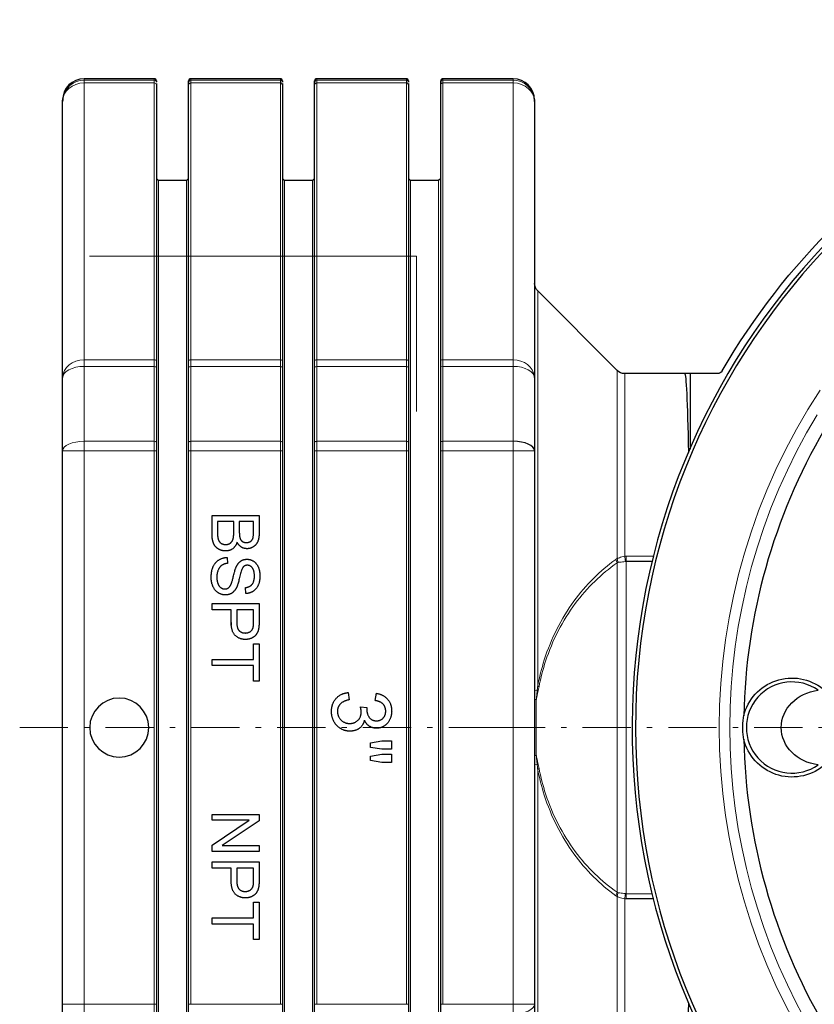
# Model space of a CAD drawing. Header units: millimetres. Extents: x 23 to 583, y -118 to 285.
# Tile 8 of 29: x 316 to 390, y -63 to 29. Entities that reach past the tile are written whole.
import ezdxf

# ---------------------------------------------------------------- set-up
doc = ezdxf.new("R2010")
doc.units = ezdxf.units.MM
doc.linetypes.add('CENTER', pattern=[8, 4.5, -1.5, 0.5, -1.5])
doc.linetypes.add('SOLID', pattern=[0])

# ---------------------------------------------------------------- blocks, each defined once
blk = doc.blocks.new('BlockOfCenters_1', base_point=(438.088, -37.436))
at = {"color": 6, "linetype": 'CENTER', "lineweight": 9}
blk.add_lwpolyline([(516.568, -37.436), (359.608, -37.436)], dxfattribs=at)
blk = doc.blocks.new('BlockOfViews_1')
at = {"linetype": 'SOLID', "lineweight": 30}
for p, q in [((328.138, 23.064, -36.027), (321.588, 23.064, -36.027)), ((339.888, 23.064, -36.027), (331.538, 23.064, -36.027)), ((351.638, 23.064, -36.027), (343.288, 23.064, -36.027)), ((361.588, 23.064, -36.027), (355.038, 23.064, -36.027)), ((328.338, 22.493, -31.227), (328.338, -3.314, 13.472)), ((331.338, 22.74, -32.164), (331.338, 22.747, -32.163)), ((331.338, 22.747, -32.163), (331.338, 22.74, -32.164)), ((331.338, -3.314, 13.472), (331.338, 22.493, -31.227)), ((331.339, 22.749, -32.163), (331.343, 22.785, -32.161)), ((331.343, 22.785, -32.161), (331.339, 22.749, -32.163)), ((331.353, 22.806, -32.159), (331.343, 22.785, -32.161)), ((331.343, 22.785, -32.161), (331.353, 22.806, -32.159)), ((331.381, 22.865, -32.156), (331.356, 22.814, -32.001)), ((331.356, 22.814, -32.001), (331.381, 22.865, -32.156)), ((331.381, 22.865, -32.156), (331.364, 22.829, -32.158)), ((331.364, 22.829, -32.158), (331.381, 22.865, -32.156)), ((340.064, 22.824, -32), (340.044, 22.865, -32.156)), ((340.044, 22.865, -32.156), (340.064, 22.824, -32)), ((340.044, 22.865, -32.156), (340.062, 22.827, -32.158)), ((340.062, 22.827, -32.158), (340.044, 22.865, -32.156)), ((340.073, 22.804, -32.16), (340.083, 22.785, -32.161)), ((340.083, 22.785, -32.161), (340.073, 22.804, -32.16)), ((340.086, 22.752, -32.163), (340.083, 22.785, -32.161)), ((340.083, 22.785, -32.161), (340.086, 22.752, -32.163)), ((340.088, 22.74, -32.164), (340.087, 22.748, -32.163)), ((340.087, 22.748, -32.163), (340.088, 22.74, -32.164)), ((340.088, 22.493, -31.227), (340.088, -3.314, 13.472)), ((343.088, 22.74, -32.164), (343.088, 22.747, -32.163)), ((343.088, 22.747, -32.163), (343.088, 22.74, -32.164)), ((343.088, -3.314, 13.472), (343.088, 22.493, -31.227)), ((343.089, 22.749, -32.163), (343.093, 22.785, -32.161)), ((343.093, 22.785, -32.161), (343.089, 22.749, -32.163)), ((343.093, 22.785, -32.161), (343.103, 22.806, -32.159)), ((343.103, 22.806, -32.159), (343.093, 22.785, -32.161)), ((343.106, 22.814, -32.001), (343.131, 22.865, -32.156)), ((343.131, 22.865, -32.156), (343.106, 22.814, -32.001)), ((343.114, 22.829, -32.158), (343.131, 22.865, -32.156)), ((343.131, 22.865, -32.156), (343.114, 22.829, -32.158)), ((351.794, 22.865, -32.156), (351.814, 22.824, -32)), ((351.814, 22.824, -32), (351.794, 22.865, -32.156)), ((351.794, 22.865, -32.156), (351.812, 22.827, -32.158)), ((351.812, 22.827, -32.158), (351.794, 22.865, -32.156)), ((351.823, 22.804, -32.16), (351.833, 22.785, -32.161)), ((351.833, 22.785, -32.161), (351.823, 22.804, -32.16)), ((351.833, 22.785, -32.161), (351.836, 22.752, -32.163)), ((351.836, 22.752, -32.163), (351.833, 22.785, -32.161)), ((351.837, 22.748, -32.163), (351.838, 22.74, -32.164)), ((351.838, 22.74, -32.164), (351.837, 22.748, -32.163)), ((351.838, 22.493, -31.227), (351.838, -3.314, 13.472)), ((354.838, 22.74, -32.164), (354.838, 22.747, -32.163)), ((354.838, 22.747, -32.163), (354.838, 22.74, -32.164)), ((354.838, -3.314, 13.472), (354.838, 22.493, -31.227)), ((354.839, 22.749, -32.163), (354.843, 22.785, -32.161)), ((354.843, 22.785, -32.161), (354.839, 22.749, -32.163)), ((354.853, 22.806, -32.159), (354.843, 22.785, -32.161)), ((354.843, 22.785, -32.161), (354.853, 22.806, -32.159)), ((354.856, 22.814, -32.001), (354.881, 22.865, -32.156)), ((354.881, 22.865, -32.156), (354.856, 22.814, -32.001)), ((354.881, 22.865, -32.156), (354.864, 22.829, -32.158)), ((354.864, 22.829, -32.158), (354.881, 22.865, -32.156)), ((319.588, 20.944, -32.279), (319.588, 20.947, -32.279)), ((319.588, -4.873, 12.572), (319.588, 20.934, -32.127)), ((363.587, 20.949, -32.279), (363.588, 20.944, -32.279)), ((363.588, 20.934, -32.127), (363.588, -4.873, 12.572)), ((328.538, 13.564, -36.027), (328.338, 13.764, -36.027)), ((331.138, 13.564, -36.027), (328.538, 13.564, -36.027)), ((331.338, 13.764, -36.027), (331.138, 13.564, -36.027)), ((340.288, 13.564, -36.027), (340.088, 13.764, -36.027)), ((342.888, 13.564, -36.027), (340.288, 13.564, -36.027)), ((343.088, 13.764, -36.027), (342.888, 13.564, -36.027)), ((352.038, 13.564, -36.027), (351.838, 13.764, -36.027)), ((354.638, 13.564, -36.027), (352.038, 13.564, -36.027)), ((354.838, 13.764, -36.027), (354.638, 13.564, -36.027)), ((371.295, -4.143, -35.905), (363.881, 3.268, -36.56)), ((377.582, -4.436, -36.027), (372.002, -4.436, -35.906)), ((378.088, -4.436, -7.027), (377.582, -4.436, -36.027)), ((378.088, -4.436, -7.027), (378.088, -11.468, -7.027)), ((380.642, -4.436, -7.027), (378.088, -4.436, -7.027)), ((319.588, -63.243, 16.473), (319.588, -11.629, 16.473)), ((328.338, -11.629, 18.273), (328.338, -63.243, 18.273)), ((331.338, -63.243, 18.273), (331.338, -11.629, 18.273)), ((340.088, -11.629, 18.273), (340.088, -63.243, 18.273)), ((343.088, -63.243, 18.273), (343.088, -11.629, 18.273)), ((351.838, -11.629, 18.273), (351.838, -63.243, 18.273)), ((354.838, -63.243, 18.273), (354.838, -11.629, 18.273)), ((363.588, -11.629, 16.473), (363.588, -63.243, 16.473)), ((333.516, -17.657, 18.473), (337.909, -17.657, 18.473)), ((333.516, -19.333, 18.473), (333.516, -17.657, 18.473)), ((334.035, -18.239, 18.473), (334.035, -19.333, 18.473)), ((335.545, -18.239, 18.473), (334.035, -18.239, 18.473)), ((335.545, -19.255, 18.473), (335.545, -18.239, 18.473)), ((336.063, -18.239, 18.473), (336.063, -19.189, 18.473)), ((337.391, -18.239, 18.473), (336.063, -18.239, 18.473)), ((337.391, -19.117, 18.473), (337.391, -18.239, 18.473)), ((337.909, -17.657, 18.473), (337.909, -19.306, 18.473)), ((337.825, -19.981, 18.473), (337.78, -20.104, 18.273)), ((334.386, -20.913, 18.473), (334.249, -20.86, 18.273)), ((334.928, -21.577, 18.473), (334.976, -22.126, 18.473)), ((374.583, -21.944, -7.027), (372.123, -21.944, -7.027)), ((336.672, -24.942, 18.473), (336.63, -24.385, 18.473)), ((333.516, -25.868, 18.473), (337.909, -25.868, 18.473)), ((333.516, -26.45, 18.473), (333.516, -25.868, 18.473)), ((335.302, -26.45, 18.473), (333.516, -26.45, 18.473)), ((335.302, -27.577, 18.473), (335.302, -26.45, 18.473)), ((335.821, -26.45, 18.473), (335.821, -27.586, 18.473)), ((337.391, -26.45, 18.473), (335.821, -26.45, 18.473)), ((337.391, -27.574, 18.473), (337.391, -26.45, 18.473)), ((337.909, -25.868, 18.473), (337.909, -27.526, 18.473)), ((335.303, -27.634, 18.273), (335.312, -27.854, 18.473)), ((335.312, -27.854, 18.473), (335.303, -27.634, 18.273)), ((337.391, -29.632, 18.473), (337.909, -29.632, 18.473)), ((337.391, -31.08, 18.473), (337.391, -29.632, 18.473)), ((337.909, -29.632, 18.473), (337.909, -33.115, 18.473)), ((333.516, -31.08, 18.473), (337.391, -31.08, 18.473)), ((333.516, -31.661, 18.473), (333.516, -31.08, 18.473)), ((337.391, -31.661, 18.473), (333.516, -31.661, 18.473)), ((337.391, -33.115, 18.473), (337.391, -31.661, 18.473)), ((337.909, -33.115, 18.473), (337.391, -33.115, 18.473)), ((346.204, -34.177, 18.473), (346.294, -34.851, 18.473)), ((348.725, -34.919, 18.473), (348.845, -34.244, 18.473)), ((347.354, -35.507, 18.473), (347.946, -35.582, 18.473)), ((348.302, -38.871, 18.473), (349.347, -38.683, 18.473)), ((348.302, -39.283, 18.473), (348.302, -38.871, 18.473)), ((349.347, -39.451, 18.473), (348.302, -39.283, 18.473)), ((349.347, -38.683, 18.473), (350.246, -38.683, 18.473)), ((350.246, -39.451, 18.473), (349.347, -39.451, 18.473)), ((350.246, -38.683, 18.473), (350.246, -39.451, 18.473)), ((348.302, -40.111, 18.473), (349.347, -39.927, 18.473)), ((348.302, -40.515, 18.473), (348.302, -40.111, 18.473)), ((349.347, -39.927, 18.473), (350.246, -39.927, 18.473)), ((350.246, -39.927, 18.473), (350.246, -40.695, 18.473)), ((349.347, -40.695, 18.473), (348.302, -40.515, 18.473)), ((350.246, -40.695, 18.473), (349.347, -40.695, 18.473)), ((333.516, -45.53, 18.473), (337.909, -45.53, 18.473)), ((333.516, -46.088, 18.473), (333.516, -45.53, 18.473)), ((337.909, -45.53, 18.473), (337.909, -46.127, 18.473)), ((336.968, -46.088, 18.473), (333.516, -46.088, 18.473)), ((333.516, -48.395, 18.473), (336.968, -46.088, 18.473)), ((337.909, -46.127, 18.473), (334.46, -48.434, 18.473)), ((333.516, -48.991, 18.473), (333.516, -48.395, 18.473)), ((334.46, -48.434, 18.473), (337.909, -48.434, 18.473)), ((337.909, -48.434, 18.473), (337.909, -48.991, 18.473)), ((337.909, -48.991, 18.473), (333.516, -48.991, 18.473)), ((333.516, -49.968, 18.473), (337.909, -49.968, 18.473)), ((333.516, -50.55, 18.473), (333.516, -49.968, 18.473)), ((337.909, -49.968, 18.473), (337.909, -51.626, 18.473)), ((335.302, -50.55, 18.473), (333.516, -50.55, 18.473)), ((335.302, -51.677, 18.473), (335.302, -50.55, 18.473)), ((335.821, -50.55, 18.473), (335.821, -51.686, 18.473)), ((337.391, -50.55, 18.473), (335.821, -50.55, 18.473)), ((337.391, -51.674, 18.473), (337.391, -50.55, 18.473)), ((335.469, -52.652, 18.473), (335.412, -52.504, 18.273)), ((337.391, -53.732, 18.473), (337.909, -53.732, 18.473)), ((337.391, -55.18, 18.473), (337.391, -53.732, 18.473)), ((337.909, -53.732, 18.473), (337.909, -57.215, 18.473)), ((374.697, -53.412, -7.152), (372.123, -53.412, -7.152)), ((333.516, -55.18, 18.473), (337.391, -55.18, 18.473)), ((333.516, -55.761, 18.473), (333.516, -55.18, 18.473)), ((337.391, -55.761, 18.473), (333.516, -55.761, 18.473)), ((337.391, -57.215, 18.473), (337.391, -55.761, 18.473)), ((337.909, -57.215, 18.473), (337.391, -57.215, 18.473))]:
    blk.add_line(p, q, dxfattribs=at)
at = {"color": 196, "linetype": 'SOLID', "lineweight": 9}
for p, q in [((321.588, 22.929, -31.993), (328.138, 22.929, -31.993)), ((321.588, 22.666, -31.127), (321.588, -3.141, 13.572)), ((321.588, 22.666, -31.127), (328.138, 22.666, -31.127)), ((328.138, -3.141, 13.572), (328.138, 22.666, -31.127)), ((339.888, 22.929, -31.993), (331.538, 22.929, -31.993)), ((339.888, 22.666, -31.127), (331.538, 22.666, -31.127)), ((331.538, 22.666, -31.127), (331.538, -3.141, 13.572)), ((339.888, -3.141, 13.572), (339.888, 22.666, -31.127)), ((351.638, 22.929, -31.993), (343.288, 22.929, -31.993)), ((351.638, 22.666, -31.127), (343.288, 22.666, -31.127)), ((343.288, 22.666, -31.127), (343.288, -3.141, 13.572)), ((351.638, -3.141, 13.572), (351.638, 22.666, -31.127)), ((361.588, 22.929, -31.993), (355.038, 22.929, -31.993)), ((355.038, 22.666, -31.127), (355.038, -3.141, 13.572)), ((361.588, 22.666, -31.127), (355.038, 22.666, -31.127)), ((361.588, -3.141, 13.572), (361.588, 22.666, -31.127)), ((321.588, -3.141, 13.572), (328.138, -3.141, 13.572)), ((339.888, -3.141, 13.572), (331.538, -3.141, 13.572)), ((351.638, -3.141, 13.572), (343.288, -3.141, 13.572)), ((361.588, -3.141, 13.572), (355.038, -3.141, 13.572)), ((321.588, -3.76, 14.234), (328.138, -3.76, 14.234)), ((339.888, -3.76, 14.234), (331.538, -3.76, 14.234)), ((351.638, -3.76, 14.234), (343.288, -3.76, 14.234)), ((361.588, -3.76, 14.234), (355.038, -3.76, 14.234)), ((321.588, -10.747, 18.268), (328.138, -10.747, 18.268)), ((339.888, -10.747, 18.268), (331.538, -10.747, 18.268)), ((351.638, -10.747, 18.268), (343.288, -10.747, 18.268)), ((361.588, -10.747, 18.268), (355.038, -10.747, 18.268)), ((321.588, -11.629, 18.473), (321.588, -63.243, 18.473)), ((321.588, -11.629, 18.473), (328.138, -11.629, 18.473)), ((328.138, -63.243, 18.473), (328.138, -11.629, 18.473)), ((331.538, -11.629, 18.473), (331.538, -63.243, 18.473)), ((339.888, -11.629, 18.473), (331.538, -11.629, 18.473)), ((339.888, -63.243, 18.473), (339.888, -11.629, 18.473)), ((351.638, -11.629, 18.473), (343.288, -11.629, 18.473)), ((343.288, -11.629, 18.473), (343.288, -63.243, 18.473)), ((351.638, -63.243, 18.473), (351.638, -11.629, 18.473)), ((361.588, -11.629, 18.473), (355.038, -11.629, 18.473)), ((355.038, -11.629, 18.473), (355.038, -63.243, 18.473)), ((361.588, -63.243, 18.473), (361.588, -11.629, 18.473)), ((372.123, -21.46, -7.152), (374.697, -21.46, -7.152)), ((372.123, -21.944, -7.027), (372.123, -52.928, -7.027)), ((371.291, -52.785, -6.582), (371.291, -22.087, -6.582)), ((363.756, -34.819, 4.721), (363.756, -40.053, 4.721)), ((372.123, -52.928, -7.027), (374.583, -52.928, -7.027)), ((321.588, -63.243, 18.473), (328.138, -63.243, 18.473)), ((339.888, -63.243, 18.473), (331.538, -63.243, 18.473)), ((351.638, -63.243, 18.473), (343.288, -63.243, 18.473)), ((361.588, -63.243, 18.473), (355.038, -63.243, 18.473))]:
    blk.add_line(p, q, dxfattribs=at)
at = {"linetype": 'SOLID', "lineweight": 9}
for p, q in [((322.088, 6.504, 5.591), (352.588, 6.504, 5.591)), ((352.588, 6.504, 5.591), (352.588, -7.966, 5.591))]:
    blk.add_line(p, q, dxfattribs=at)
at = {"color": 6, "linetype": 'CENTER', "lineweight": 9}
blk.add_lwpolyline([(315.586, -37.436), (363.61, -37.436)], dxfattribs=at)
at = {"linetype": 'SOLID', "lineweight": 30}
for points in [[(319.597, 21.13, -32.267), (319.599, 21.152, -32.266), (319.607, 21.209, -32.108)], [(363.567, 21.219, -32.107), (363.577, 21.152, -32.266), (363.578, 21.126, -32.267)]]:
    blk.add_polyline3d(points, dxfattribs=at)
at = {"linetype": 'SOLID', "lineweight": 30, "extrusion": (0, 0, -1)}
blk.add_circle((-324.863, -37.436, -18.473), 2.75, dxfattribs=at)
at = {"linetype": 'SOLID', "lineweight": 30, "extrusion": (3.55271e-15, 0, -1)}
for centre, radius, start, end in [((-438.088, -37.436, 7.027), 66, 30.24903, 149.75097), ((-380.642, -3.936, 7.027), 0.5, 210.24903, 270)]:
    blk.add_arc(centre, radius, start, end, dxfattribs=at)
at = {"linetype": 'SOLID', "lineweight": 30}
for centre, radius, start, end in [((438.088, -37.436, -4.327), 65.4, 5.48585, 351.18863), ((438.088, -37.436, 13.673), 65.086, 6.19403, 351.14721), ((321.596, 21.055, -36.027), 2.009, 90.24556, 179.75444), ((328.13, 22.856, -36.027), 0.208, 2.20003, 87.79451), ((331.546, 22.856, -36.027), 0.208, 92.19658, 177.80015), ((339.88, 22.856, -36.027), 0.208, 2.20003, 87.79451), ((343.296, 22.856, -36.027), 0.208, 92.19658, 177.80015), ((351.63, 22.856, -36.027), 0.208, 2.20003, 87.79451), ((355.046, 22.856, -36.027), 0.208, 92.19658, 177.80015), ((361.579, 21.055, -36.027), 2.009, 0.24556, 89.75444), ((438.088, -37.436, 5.473), 55, 149.69591, 178.87495), ((387.588, -37.436, 9.673), 4.25, 54.73383, 305.26617), ((438.088, -37.436, 5.473), 55, 181.12505, 210.30409)]:
    blk.add_arc(centre, radius, start, end, dxfattribs=at)
at = {"color": 196, "linetype": 'SOLID', "lineweight": 9, "extrusion": (1, 0, 0)}
for centre, radius, start, end in [((-37.436, -36.027, 321.588), 60.5, 0, 3.82305), ((-37.436, -36.027, 331.538), 60.5, 0, 3.82305), ((-37.436, -36.027, 343.288), 60.5, 0, 3.82305), ((-37.436, -36.027, 355.038), 60.5, 0, 3.82305), ((20.934, -32.127, 321.588), 2, 3.82305, 30), ((20.934, -32.127, 331.538), 2, 3.82305, 26.9115), ((20.934, -32.127, 331.538), 2, 28.91153, 30.00001), ((20.934, -32.127, 343.288), 2, 3.82305, 26.9115), ((20.934, -32.127, 343.288), 2, 28.91153, 30.00001), ((20.934, -32.127, 355.038), 2, 3.82305, 26.9115), ((20.934, -32.127, 355.038), 2, 28.91153, 30.00001), ((-37.436, -36.027, 328.538), 51, 0, 90), ((-37.436, -36.027, 340.288), 51, 0, 90), ((-37.436, -36.027, 352.038), 51, 0, 90), ((-37.436, -36.027, 363.881), 40.707, 359.25, 84.54045), ((-4.873, 12.572, 321.588), 2, 30, 56.17695), ((-4.873, 12.572, 331.538), 2, 30, 56.17695), ((-4.873, 12.572, 343.288), 2, 30, 56.17695), ((-4.873, 12.572, 355.038), 2, 30, 56.17695), ((-37.436, -36.027, 321.588), 60.5, 56.17695, 63.82305), ((-37.436, -36.027, 331.538), 60.5, 56.17695, 63.82305), ((-37.436, -36.027, 343.288), 60.5, 56.17695, 63.82305), ((-37.436, -36.027, 355.038), 60.5, 56.17695, 63.82305), ((-37.436, -36.027, 372.002), 33, 0.21009, 61.05852), ((-11.629, 16.473, 321.588), 2, 63.82305, 90), ((-11.629, 16.473, 331.538), 2, 63.82305, 90), ((-11.629, 16.473, 343.288), 2, 63.82305, 90), ((-11.629, 16.473, 355.038), 2, 63.82305, 90), ((-21.944, -8.027, 372.123), 1, 61.04498, 90), ((-37.436, -36.027, 328.538), 51, 90, 180), ((-37.436, -36.027, 340.288), 51, 90, 180), ((-37.436, -36.027, 352.038), 51, 90, 180), ((-37.436, -36.027, 363.881), 40.707, 95.45955, 180), ((-52.928, -8.027, 372.123), 1, 90, 118.95502), ((-37.436, -36.027, 372.002), 33, 118.94148, 179.78991), ((-63.243, 16.473, 321.588), 2, 90, 116.17695)]:
    blk.add_arc(centre, radius, start, end, dxfattribs=at)
at = {"color": 196, "linetype": 'SOLID', "lineweight": 9, "extrusion": (-1, 0, 0)}
for centre, radius, start, end in [((37.436, -36.027, -328.138), 60.5, 176.17695, 180), ((37.436, -36.027, -339.888), 60.5, 176.17695, 180), ((37.436, -36.027, -351.638), 60.5, 176.17695, 180), ((37.436, -36.027, -361.588), 60.5, 176.17695, 180), ((-20.934, -32.127, -328.138), 2, 150, 176.17695), ((-20.934, -32.127, -339.888), 2, 150, 176.17695), ((-20.934, -32.127, -351.638), 2, 150, 176.17695), ((-20.934, -32.127, -361.588), 2, 150, 176.17695), ((37.436, -36.027, -331.138), 51, 90, 180), ((37.436, -36.027, -342.888), 51, 90, 180), ((37.436, -36.027, -354.638), 51, 90, 180), ((4.873, 12.572, -328.138), 2, 123.82305, 150), ((4.873, 12.572, -339.888), 2, 123.82305, 150), ((4.873, 12.572, -351.638), 2, 123.82305, 150), ((4.873, 12.572, -361.588), 2, 123.82305, 150), ((37.436, -36.027, -328.138), 60.5, 116.17695, 123.82305), ((37.436, -36.027, -339.888), 60.5, 116.17695, 123.82305), ((37.436, -36.027, -351.638), 60.5, 116.17695, 123.82305), ((37.436, -36.027, -361.588), 60.5, 116.17695, 123.82305), ((37.436, -36.027, -371.295), 33.293, 118.19942, 179.78991), ((11.629, 16.473, -328.138), 2, 90, 116.17695), ((11.629, 16.473, -339.888), 2, 90, 116.17695), ((11.629, 16.473, -351.638), 2, 90, 116.17695), ((11.629, 16.473, -361.588), 2, 90, 116.17695), ((37.436, -36.027, -331.138), 51, 0, 90), ((37.436, -36.027, -342.888), 51, 0, 90), ((37.436, -36.027, -354.638), 51, 0, 90), ((37.436, -36.027, -371.295), 33.293, 0.21009, 61.80058), ((63.243, 16.473, -328.138), 2, 63.82305, 90), ((63.243, 16.473, -361.588), 2, 63.82305, 90)]:
    blk.add_arc(centre, radius, start, end, dxfattribs=at)
at = {"color": 196, "linetype": 'SOLID', "lineweight": 9, "extrusion": (0, 0.5, -0.866025)}
for centre, radius, start, end in [((-321.588, 2.066, 38.289), 2, 0, 90), ((-328.138, 3.866, 38.289), 0.2, 90, 180), ((-361.588, 2.066, 38.289), 2, 90, 180), ((-328.138, 3.866, -13.325), 0.2, 90, 180), ((-331.538, 3.866, -13.325), 0.2, 0, 90), ((-343.288, 3.866, -13.325), 0.2, 0, 90), ((-355.038, 3.866, -13.325), 0.2, 0, 90)]:
    blk.add_arc(centre, radius, start, end, dxfattribs=at)
at = {"color": 196, "linetype": 'SOLID', "lineweight": 9, "extrusion": (0, -0.066675, 0.997775)}
for centre, radius, start, end in [((321.588, 18.745, -33.451), 2, 90, 172.07972), ((339.888, 20.545, -33.451), 0.2, 0, 90), ((351.638, 20.545, -33.451), 0.2, 0, 90), ((361.588, 18.745, -33.451), 2, 8.22502, 90)]:
    blk.add_arc(centre, radius, start, end, dxfattribs=at)
at = {"color": 196, "linetype": 'SOLID', "lineweight": 9, "extrusion": (0, 0.066675, -0.997775)}
for centre, start, end in [((-328.138, 20.545, 33.451), 90, 180), ((-331.538, 20.545, 33.451), 0, 90), ((-343.288, 20.545, 33.451), 0, 90), ((-355.038, 20.545, 33.451), 0, 90)]:
    blk.add_arc(centre, 0.2, start, end, dxfattribs=at)
at = {"linetype": 'SOLID', "lineweight": 30, "extrusion": (0, -0.066675, -0.997775)}
for start, end in [(354.46643, 354.54144), (355.23044, 355.26755)]:
    blk.add_arc((328.138, -25.349, 38.443), 0.2, start, end, dxfattribs=at)
at = {"linetype": 'SOLID', "lineweight": 30, "extrusion": (1, 0, 0)}
for centre, radius, start, end in [((-37.436, -36.027, 328.338), 60.3, 359.63265, 2.93878), ((20.934, -32.127, 328.338), 1.8, 20.91151, 29.99997), ((-37.436, -36.027, 340.088), 60.3, 359.63265, 2.93878), ((20.934, -32.127, 340.088), 1.8, 20.91151, 29.99997), ((-37.436, -36.027, 351.838), 60.3, 359.63265, 2.93878), ((20.934, -32.127, 351.838), 1.8, 20.91151, 29.99997), ((-37.436, -36.027, 363.588), 58.5, 359.26531, 3.67347), ((-4.873, 12.572, 328.338), 1.8, 30, 56.17695), ((-4.873, 12.572, 340.088), 1.8, 30, 56.17695), ((-4.873, 12.572, 351.838), 1.8, 30, 56.17695), ((-37.436, -36.027, 328.338), 60.3, 56.17695, 63.82305), ((-37.436, -36.027, 340.088), 60.3, 56.17695, 63.82305), ((-37.436, -36.027, 351.838), 60.3, 56.17695, 63.82305), ((-37.436, -36.027, 363.588), 58.5, 56.17695, 63.82305), ((-11.629, 16.473, 328.338), 1.8, 63.82305, 90), ((-11.629, 16.473, 340.088), 1.8, 63.82305, 90), ((-11.629, 16.473, 351.838), 1.8, 63.82305, 90), ((-63.243, 16.473, 328.338), 1.8, 90, 116.17695), ((-63.243, 16.473, 340.088), 1.8, 90, 116.17695), ((-63.243, 16.473, 351.838), 1.8, 90, 116.17695), ((-37.436, -36.027, 363.588), 58.5, 116.17695, 123.82305)]:
    blk.add_arc(centre, radius, start, end, dxfattribs=at)
at = {"linetype": 'SOLID', "lineweight": 30, "extrusion": (-1, 0, 0)}
for centre, radius, start, end in [((37.436, -36.027, -331.338), 60.3, 176.17695, 180.36735), ((-20.934, -32.127, -331.338), 1.8, 150, 176.17695), ((37.436, -36.027, -343.088), 60.3, 176.17695, 180.36735), ((-20.934, -32.127, -343.088), 1.8, 150, 176.17695), ((37.436, -36.027, -354.838), 60.3, 176.17695, 180.36735), ((-20.934, -32.127, -354.838), 1.8, 150, 176.17695), ((37.436, -36.027, -319.588), 58.5, 176.17695, 180.73469), ((4.873, 12.572, -331.338), 1.8, 123.82305, 150), ((4.873, 12.572, -343.088), 1.8, 123.82305, 150), ((4.873, 12.572, -354.838), 1.8, 123.82305, 150), ((37.436, -36.027, -331.338), 60.3, 116.17695, 123.82305), ((37.436, -36.027, -343.088), 60.3, 116.17695, 123.82305), ((37.436, -36.027, -354.838), 60.3, 116.17695, 123.82305), ((37.436, -36.027, -319.588), 58.5, 116.17695, 123.82305), ((11.629, 16.473, -331.338), 1.8, 90, 116.17695), ((11.629, 16.473, -343.088), 1.8, 90, 116.17695), ((11.629, 16.473, -354.838), 1.8, 90, 116.17695), ((37.436, -36.027, -319.588), 58.5, 56.17695, 63.82305), ((63.243, 16.473, -331.338), 1.8, 63.82305, 90), ((63.243, 16.473, -343.088), 1.8, 63.82305, 90), ((63.243, 16.473, -354.838), 1.8, 63.82305, 90)]:
    blk.add_arc(centre, radius, start, end, dxfattribs=at)
at = {"linetype": 'SOLID', "lineweight": 30, "extrusion": (0, 0.5, -0.866025)}
for centre in [(-331.538, 3.866, 38.289), (-343.288, 3.866, 38.289), (-355.038, 3.866, 38.289)]:
    blk.add_arc(centre, 0.2, 0, 90, dxfattribs=at)
at = {"linetype": 'SOLID', "lineweight": 30, "extrusion": (0, -0.5, 0.866025)}
for centre, radius, start, end in [((339.888, 3.866, -38.289), 0.2, 0, 90), ((351.638, 3.866, -38.289), 0.2, 0, 90), ((321.588, 2.066, 13.325), 2, 179.33838, 179.99999), ((361.588, 2.066, 13.325), 2, 2.25432, 5.62499)]:
    blk.add_arc(centre, radius, start, end, dxfattribs=at)
at = {"linetype": 'SOLID', "lineweight": 30, "extrusion": (0, -0.066675, 0.997775)}
for centre, start, end in [((321.588, 18.745, -33.451), 172.07972, 179.99995), ((361.588, 18.745, -33.451), 0, 8.22502)]:
    blk.add_arc(centre, 2, start, end, dxfattribs=at)
at = {"linetype": 'SOLID', "lineweight": 30, "extrusion": (0, 0, -1)}
for centre, radius, start, end in [((-364.599, 3.979, 36.56), 1.011, 315.25467, 359.73965), ((-371.961, -3.536, 35.906), 0.901, 267.3784, 317.62232)]:
    blk.add_arc(centre, radius, start, end, dxfattribs=at)
at = {"color": 196, "linetype": 'SOLID', "lineweight": 9, "extrusion": (0, -0.5, 0.866025)}
for centre, radius, start, end in [((321.588, 2.066, 13.325), 2, 90, 177.86846), ((339.888, 3.866, 13.325), 0.2, 0, 90), ((351.638, 3.866, 13.325), 0.2, 0, 90), ((361.588, 2.066, 13.325), 2, 5.62499, 90), ((361.588, 2.066, 13.325), 2, 0, 0.27445)]:
    blk.add_arc(centre, radius, start, end, dxfattribs=at)
at = {"color": 196, "linetype": 'SOLID', "lineweight": 9, "extrusion": (0, 0.830761, -0.55663)}
for centre, radius, start, end in [((-321.588, 7.732, -11.047), 2, 0, 90), ((-328.138, 9.532, -11.047), 0.2, 90, 180), ((-331.538, 9.532, -11.047), 0.2, 0, 90), ((-343.288, 9.532, -11.047), 0.2, 0, 90), ((-355.038, 9.532, -11.047), 0.2, 0, 90), ((-361.588, 7.732, -11.047), 2, 90, 180)]:
    blk.add_arc(centre, radius, start, end, dxfattribs=at)
at = {"color": 196, "linetype": 'SOLID', "lineweight": 9, "extrusion": (0, -0.830761, 0.55663)}
for centre in [(339.888, 9.532, 11.047), (351.638, 9.532, 11.047)]:
    blk.add_arc(centre, 0.2, 0, 90, dxfattribs=at)
at = {"color": 196, "linetype": 'SOLID', "lineweight": 9}
blk.add_arc((438.088, -37.436, 13.673), 57.285, 146.70242, 213.29758, dxfattribs=at)
at = {"color": 196, "linetype": 'SOLID', "lineweight": 9, "extrusion": (0, 0, -1)}
blk.add_arc((-438.088, -37.436, -12.847), 56.3, 328.80766, 31.19234, dxfattribs=at)
at = {"color": 196, "linetype": 'SOLID', "lineweight": 9, "extrusion": (0, -0.897436, 0.441145)}
blk.add_arc((321.588, 9.653, 17.703), 2, 90, 180, dxfattribs=at)
at = {"color": 196, "linetype": 'SOLID', "lineweight": 9, "extrusion": (0, 0.897436, -0.441145)}
for centre in [(-328.138, 11.453, -17.703), (-339.888, 11.453, -17.703), (-351.638, 11.453, -17.703)]:
    blk.add_arc(centre, 0.2, 90, 180, dxfattribs=at)
at = {"linetype": 'SOLID', "lineweight": 30, "extrusion": (0, 0.897436, -0.441145)}
for centre in [(-331.538, 11.453, -17.703), (-343.288, 11.453, -17.703), (-355.038, 11.453, -17.703)]:
    blk.add_arc(centre, 0.2, 0, 90, dxfattribs=at)
at = {"linetype": 'SOLID', "lineweight": 30, "extrusion": (0, -0.897436, 0.441145)}
blk.add_arc((361.588, 9.653, 17.703), 2, 0, 90, dxfattribs=at)
at = {"color": 196, "linetype": 'SOLID', "lineweight": 9, "extrusion": (0, 1, 0)}
for centre, radius, start, end in [((-321.588, 16.473, -11.629), 2, 0, 90), ((-328.138, 18.273, -11.629), 0.2, 90, 180), ((-339.888, 18.273, -11.629), 0.2, 90, 180), ((-351.638, 18.273, -11.629), 0.2, 90, 180), ((-361.588, 16.473, -11.629), 2, 90, 180), ((-364.588, 5.276, -40.053), 1, 326.30993, 360)]:
    blk.add_arc(centre, radius, start, end, dxfattribs=at)
at = {"color": 196, "linetype": 'SOLID', "lineweight": 9, "extrusion": (0, -1, 3.08395e-17)}
for centre in [(331.538, 18.273, 11.629), (343.288, 18.273, 11.629), (355.038, 18.273, 11.629)]:
    blk.add_arc(centre, 0.2, 90, 180, dxfattribs=at)
at = {"color": 196, "linetype": 'SOLID', "lineweight": 9, "extrusion": (0.51786, 0.358354, -0.77679)}
blk.add_arc((-228.966, 222.379, 189.474), 1, 97.44424, 118.2594, dxfattribs=at)
at = {"color": 196, "linetype": 'SOLID', "lineweight": 9, "extrusion": (0.639133, 0.075011, -0.765429)}
blk.add_arc((-65.085, 275.055, 240.796), 1, 75.55583, 95.13333, dxfattribs=at)
at = {"color": 196, "linetype": 'SOLID', "lineweight": 9, "extrusion": (0.992251, 0.108733, -0.060126)}
blk.add_arc((-62.342, 14.081, 367.215), 1, 61.24688, 90.3775, dxfattribs=at)
at = {"linetype": 'SOLID', "lineweight": 30, "extrusion": (-2.45015e-16, 0, -1)}
for start, end in [(13.5252, 128.68717), (231.31283, 346.4748)]:
    blk.add_arc((-387.588, -37.436, -5.473), 4.617, start, end, dxfattribs=at)
at = {"color": 196, "linetype": 'SOLID', "lineweight": 9, "extrusion": (0, 0.996402, -0.084748)}
blk.add_arc((-364.588, 2.344, -34.248), 1, 318.57661, 0, dxfattribs=at)
at = {"color": 196, "linetype": 'SOLID', "lineweight": 9, "extrusion": (-0.182207, -0.944512, 0.27331)}
blk.add_arc((362.969, 13.424, -33.372), 1, 35.21568, 47.03416, dxfattribs=at)
at = {"color": 196, "linetype": 'SOLID', "lineweight": 9, "extrusion": (0, -1, 0)}
for centre, radius, start, end in [((364.588, 5.276, 34.819), 1, 180, 213.69007), ((321.588, 16.473, 63.243), 2, 90, 180), ((331.538, 18.273, 63.243), 0.2, 90, 180), ((343.288, 18.273, 63.243), 0.2, 90, 180), ((355.038, 18.273, 63.243), 0.2, 90, 180), ((361.588, 16.473, 63.243), 2, 0, 90)]:
    blk.add_arc(centre, radius, start, end, dxfattribs=at)
at = {"color": 196, "linetype": 'SOLID', "lineweight": 9, "extrusion": (0.216062, 0.921021, -0.324094)}
blk.add_arc((-361.266, 19.844, 45.829), 1, 135.82515, 144.1017, dxfattribs=at)
at = {"color": 196, "linetype": 'SOLID', "lineweight": 9, "extrusion": (0, -0.996402, -0.084748)}
blk.add_arc((364.588, 8.689, 40.355), 1, 180, 221.42339, dxfattribs=at)
at = {"color": 196, "linetype": 'SOLID', "lineweight": 9, "extrusion": (0.216062, -0.921021, -0.324094)}
blk.add_arc((344.166, 43.468, 114.788), 1, 35.8983, 44.17485, dxfattribs=at)
at = {"color": 196, "linetype": 'SOLID', "lineweight": 9, "extrusion": (-0.182207, 0.944512, 0.27331)}
blk.add_arc((-348.787, 33.516, -104.09), 1, 132.96584, 144.78432, dxfattribs=at)
at = {"color": 196, "linetype": 'SOLID', "lineweight": 9, "extrusion": (0.51786, -0.358354, -0.77679)}
blk.add_arc((167.398, 255.474, 216.305), 1, 61.7406, 82.55576, dxfattribs=at)
at = {"color": 196, "linetype": 'SOLID', "lineweight": 9, "extrusion": (0.639133, -0.075011, -0.765429)}
blk.add_arc((-9.277, 281.736, 246.413), 1, 84.86667, 104.44417, dxfattribs=at)
at = {"color": 196, "linetype": 'SOLID', "lineweight": 9, "extrusion": (0.992251, -0.108733, -0.060126)}
blk.add_arc((-12.084, 14.572, 375.356), 1, 89.6225, 118.75312, dxfattribs=at)
at = {"color": 196, "linetype": 'SOLID', "lineweight": 9, "extrusion": (0, 1, -3.08395e-17)}
blk.add_arc((-328.138, 18.273, -63.243), 0.2, 90, 180, dxfattribs=at)
at = {"color": 196, "linetype": 'SOLID', "lineweight": 9, "extrusion": (0, 1, 8.88178e-15)}
for centre in [(-339.888, 18.273, -63.243), (-351.638, 18.273, -63.243)]:
    blk.add_arc(centre, 0.2, 90, 180, dxfattribs=at)
at = {"color": 196, "linetype": 'SOLID', "lineweight": 9, "extrusion": (0, 0.897436, 0.441145)}
blk.add_arc((-361.588, 42.683, -49.49), 2, 90, 180, dxfattribs=at)
at = {"linetype": 'SOLID', "lineweight": 30, "extrusion": (0.999848, 3.41617e-18, -0.017452)}
for start_param, end_param in [(1.570796, 2.251012), (4.032173, 4.712389)]:
    blk.add_ellipse((377.582, -37.436, -36.027), major_axis=(-0.576, 0, -33), ratio=0.999848, start_param=start_param, end_param=end_param, dxfattribs=at)
at = {"linetype": 'SOLID', "lineweight": 30, "extrusion": (0, 0, -1)}
blk.add_ellipse((390.56, -37.436, 9.673), major_axis=(3.973, 0), ratio=0.881042, start_param=1.701746, end_param=4.581439, dxfattribs=at)
at = {"linetype": 'SOLID', "lineweight": 30}
for points in [[(334.79, -20.372, 18.473), (335.035, -20.372, 18.473), (335.398, -20.121, 18.473), (335.545, -19.674, 18.473), (335.545, -19.255, 18.473)], [(336.063, -19.189, 18.473), (336.063, -19.575, 18.473), (336.114, -19.743, 18.473)], [(336.717, -20.19, 18.473), (336.935, -20.19, 18.473), (337.268, -19.98, 18.473), (337.391, -19.59, 18.473), (337.391, -19.117, 18.473)], [(334.79, -20.975, 18.473), (334.481, -20.975, 18.473), (333.951, -20.714, 18.473), (333.663, -20.33, 18.473), (333.516, -19.752, 18.473), (333.516, -19.333, 18.473)], [(334.035, -19.333, 18.473), (334.035, -19.614, 18.473), (334.056, -19.728, 18.473)], [(334.056, -19.728, 18.473), (334.091, -19.929, 18.473), (334.259, -20.199, 18.473), (334.58, -20.372, 18.473), (334.79, -20.372, 18.473)], [(335.854, -20.148, 18.473), (335.737, -20.546, 18.473), (335.173, -20.975, 18.473), (334.79, -20.975, 18.473)], [(336.786, -20.762, 18.473), (336.504, -20.762, 18.473), (336.006, -20.456, 18.473), (335.854, -20.148, 18.473)], [(336.114, -19.743, 18.473), (336.18, -19.965, 18.473), (336.486, -20.19, 18.473), (336.717, -20.19, 18.473)], [(337.909, -19.306, 18.473), (337.909, -19.809, 18.473), (337.643, -20.417, 18.473), (337.088, -20.762, 18.473), (336.786, -20.762, 18.473)], [(333.441, -23.45, 18.473), (333.441, -22.854, 18.473), (333.789, -22.048, 18.473), (334.487, -21.589, 18.473), (334.928, -21.577, 18.473)], [(335.818, -22.368, 18.473), (335.982, -22.054, 18.473), (336.471, -21.745, 18.473), (336.774, -21.745, 18.473)], [(336.774, -21.745, 18.473), (337.106, -21.745, 18.473), (337.685, -22.123, 18.473), (337.984, -22.848, 18.473), (337.984, -23.291, 18.473)], [(334.976, -22.126, 18.473), (334.646, -22.164, 18.473), (334.223, -22.449, 18.473), (333.963, -23.049, 18.473), (333.963, -23.423, 18.473)], [(335.329, -23.998, 18.473), (335.398, -23.822, 18.473), (335.689, -22.611, 18.473), (335.818, -22.368, 18.473)], [(336.423, -22.476, 18.473), (336.27, -22.644, 18.473), (335.949, -24.061, 18.473), (335.83, -24.325, 18.473)], [(336.813, -22.305, 18.473), (336.576, -22.305, 18.473), (336.423, -22.476, 18.473)], [(337.472, -23.315, 18.473), (337.472, -22.788, 18.473), (337.085, -22.305, 18.473), (336.813, -22.305, 18.473)], [(334.757, -25.074, 18.473), (334.406, -25.074, 18.473), (333.786, -24.673, 18.473), (333.441, -23.921, 18.473), (333.441, -23.45, 18.473)], [(333.963, -23.423, 18.473), (333.963, -23.756, 18.473), (334.16, -24.265, 18.473), (334.505, -24.514, 18.473), (334.709, -24.514, 18.473)], [(336.63, -24.385, 18.473), (337.046, -24.34, 18.473), (337.472, -23.822, 18.473), (337.472, -23.315, 18.473)], [(337.984, -23.291, 18.473), (337.984, -23.78, 18.473), (337.67, -24.526, 18.473), (337.058, -24.927, 18.473), (336.672, -24.942, 18.473)], [(334.709, -24.514, 18.473), (334.916, -24.514, 18.473), (335.224, -24.274, 18.473), (335.329, -23.998, 18.473)], [(335.83, -24.325, 18.473), (335.653, -24.709, 18.473), (335.11, -25.074, 18.473), (334.757, -25.074, 18.473)], [(337.909, -27.526, 18.473), (337.909, -27.963, 18.473), (337.867, -28.194, 18.473)], [(336.639, -29.222, 18.473), (336.078, -29.222, 18.473), (335.302, -28.509, 18.473), (335.302, -27.577, 18.473)], [(335.821, -27.586, 18.473), (335.821, -28.149, 18.473), (336.24, -28.622, 18.473), (336.621, -28.622, 18.473)], [(336.621, -28.622, 18.473), (336.896, -28.622, 18.473), (337.289, -28.344, 18.473), (337.352, -28.116, 18.473)], [(337.867, -28.194, 18.473), (337.813, -28.518, 18.473), (337.511, -28.955, 18.473), (336.965, -29.222, 18.473), (336.639, -29.222, 18.473)], [(337.352, -28.116, 18.473), (337.391, -27.969, 18.473), (337.391, -27.574, 18.473)], [(344.657, -35.923, 18.473), (344.657, -35.2, 18.473), (345.519, -34.244, 18.473), (346.204, -34.177, 18.473)], [(346.294, -34.851, 18.473), (345.721, -34.967, 18.473), (345.215, -35.526, 18.473), (345.215, -35.926, 18.473)], [(348.845, -34.244, 18.473), (349.523, -34.368, 18.473), (350.268, -35.245, 18.473), (350.268, -35.896, 18.473)], [(347.429, -35.983, 18.473), (347.429, -35.791, 18.473), (347.354, -35.507, 18.473)], [(347.946, -35.582, 18.473), (347.938, -35.649, 18.473), (347.938, -35.69, 18.473)], [(347.938, -35.69, 18.473), (347.938, -36.121, 18.473), (348.388, -36.81, 18.473), (348.856, -36.81, 18.473)], [(349.714, -35.911, 18.473), (349.714, -35.518, 18.473), (349.22, -34.994, 18.473), (348.725, -34.919, 18.473)], [(346.376, -37.773, 18.473), (345.657, -37.773, 18.473), (344.657, -36.724, 18.473), (344.657, -35.923, 18.473)], [(345.215, -35.926, 18.473), (345.215, -36.402, 18.473), (345.874, -37.058, 18.473), (346.361, -37.058, 18.473)], [(346.361, -37.058, 18.473), (346.826, -37.058, 18.473), (347.429, -36.451, 18.473), (347.429, -35.983, 18.473)], [(350.268, -35.896, 18.473), (350.268, -36.346, 18.473), (349.883, -37.103, 18.473), (349.216, -37.503, 18.473), (348.841, -37.503, 18.473)], [(348.856, -36.81, 18.473), (349.227, -36.81, 18.473), (349.714, -36.308, 18.473), (349.714, -35.911, 18.473)], [(347.729, -36.747, 18.473), (347.616, -37.234, 18.473), (346.908, -37.773, 18.473), (346.376, -37.773, 18.473)], [(348.841, -37.503, 18.473), (348.485, -37.503, 18.473), (347.901, -37.121, 18.473), (347.729, -36.747, 18.473)], [(336.639, -53.322, 18.473), (336.078, -53.322, 18.473), (335.302, -52.609, 18.473), (335.302, -51.677, 18.473)], [(335.821, -51.686, 18.473), (335.821, -52.249, 18.473), (336.24, -52.722, 18.473), (336.621, -52.722, 18.473)], [(336.621, -52.722, 18.473), (336.896, -52.722, 18.473), (337.289, -52.444, 18.473), (337.352, -52.216, 18.473)], [(337.867, -52.294, 18.473), (337.813, -52.618, 18.473), (337.511, -53.055, 18.473), (336.965, -53.322, 18.473), (336.639, -53.322, 18.473)], [(337.352, -52.216, 18.473), (337.391, -52.069, 18.473), (337.391, -51.674, 18.473)], [(337.909, -51.626, 18.473), (337.909, -52.063, 18.473), (337.867, -52.294, 18.473)]]:
    blk.add_open_spline(points, degree=2, dxfattribs=at)
at = {"color": 196, "linetype": 'SOLID', "lineweight": 9}
for points, knots in [([(363.881, -33.563, 4.495), (364.037, -32.738, 4.26), (364.243, -31.925, 3.948), (365.134, -29.146, 2.604), (366.074, -27.285, 1.185), (368.371, -24.132, -2.285), (369.694, -22.811, -4.285), (371.166, -21.755, -6.512)], [0.2124274, 0.2124274, 0.2124274, 0.2124274, 0.3501911, 0.3501911, 0.6949945, 0.6949945, 1.0165708, 1.0165708, 1.0165708, 1.0165708]), ([(371.166, -21.755, -6.512), (371.171, -21.752, -6.519), (371.176, -21.749, -6.527), (371.189, -21.74, -6.546), (371.197, -21.735, -6.558), (371.219, -21.724, -6.589), (371.234, -21.718, -6.608), (371.263, -21.709, -6.647), (371.279, -21.706, -6.667), (371.295, -21.704, -6.686)], [-0.2209187, -0.2209187, -0.2209187, -0.2209187, -0.1925958, -0.1925958, -0.1472792, -0.1472792, -0.0747725, -0.0747725, 0, 0, 0, 0]), ([(371.295, -21.704, -6.686), (371.317, -21.687, -6.72), (371.341, -21.673, -6.752), (371.406, -21.638, -6.832), (371.449, -21.619, -6.877), (371.569, -21.575, -6.981), (371.649, -21.552, -7.033), (371.82, -21.508, -7.111), (371.911, -21.487, -7.137), (372.002, -21.467, -7.148)], [-1.625817, -1.625817, -1.625817, -1.625817, -1.417379, -1.417379, -1.083878, -1.083878, -0.550277, -0.550277, 0, 0, 0, 0]), ([(372.062, -21.951, -7.025), (371.971, -21.971, -7.02), (371.88, -21.984, -7.002), (371.71, -22.003, -6.942), (371.63, -22.009, -6.902), (371.51, -22.017, -6.819), (371.466, -22.02, -6.783), (371.401, -22.029, -6.72), (371.378, -22.033, -6.695), (371.355, -22.038, -6.668)], [0, 0, 0, 0, 0.550277, 0.550277, 1.083878, 1.083878, 1.417379, 1.417379, 1.625817, 1.625817, 1.625817, 1.625817]), ([(372.002, -21.467, -7.148), (372.007, -21.466, -7.149), (372.012, -21.466, -7.149), (372.026, -21.464, -7.15), (372.034, -21.464, -7.15), (372.055, -21.462, -7.151), (372.069, -21.461, -7.151), (372.096, -21.46, -7.152), (372.109, -21.46, -7.152), (372.123, -21.46, -7.152)], [0, 0, 0, 0, 0.0155393, 0.0155393, 0.0404022, 0.0404022, 0.0801828, 0.0801828, 0.1212065, 0.1212065, 0.1212065, 0.1212065]), ([(372.123, -21.944, -7.027), (372.116, -21.944, -7.027), (372.109, -21.944, -7.027), (372.096, -21.945, -7.027), (372.089, -21.946, -7.027), (372.078, -21.948, -7.026), (372.074, -21.948, -7.026), (372.068, -21.95, -7.026), (372.065, -21.95, -7.025), (372.062, -21.951, -7.025)], [-0.1212065, -0.1212065, -0.1212065, -0.1212065, -0.0801828, -0.0801828, -0.0404022, -0.0404022, -0.0155393, -0.0155393, 0, 0, 0, 0]), ([(371.291, -22.087, -6.582), (369.819, -23.105, -4.375), (368.496, -24.39, -2.389), (366.199, -27.47, 1.056), (365.259, -29.294, 2.466), (364.368, -32.022, 3.802), (364.162, -32.82, 4.112), (364.006, -33.63, 4.346)], [-1.0165708, -1.0165708, -1.0165708, -1.0165708, -0.6949945, -0.6949945, -0.3501911, -0.3501911, -0.2124274, -0.2124274, -0.2124274, -0.2124274]), ([(371.355, -22.038, -6.668), (371.347, -22.04, -6.658), (371.34, -22.043, -6.649), (371.325, -22.052, -6.63), (371.318, -22.057, -6.62), (371.307, -22.068, -6.605), (371.302, -22.073, -6.599), (371.296, -22.081, -6.589), (371.293, -22.084, -6.585), (371.291, -22.087, -6.582)], [0, 0, 0, 0, 0.0747725, 0.0747725, 0.1472792, 0.1472792, 0.1925958, 0.1925958, 0.2209187, 0.2209187, 0.2209187, 0.2209187]), ([(363.838, -33.982, 4.579), (363.84, -33.965, 4.575), (363.842, -33.947, 4.571), (363.847, -33.901, 4.562), (363.85, -33.872, 4.556), (363.858, -33.798, 4.541), (363.862, -33.752, 4.532), (363.872, -33.658, 4.514), (363.876, -33.611, 4.504), (363.881, -33.563, 4.495)], [-0.4362143, -0.4362143, -0.4362143, -0.4362143, -0.3802894, -0.3802894, -0.2908095, -0.2908095, -0.1476418, -0.1476418, 0, 0, 0, 0]), ([(364.006, -33.63, 4.346), (363.997, -33.677, 4.36), (363.987, -33.723, 4.373), (363.969, -33.814, 4.401), (363.96, -33.859, 4.415), (363.944, -33.931, 4.438), (363.938, -33.959, 4.447), (363.928, -34.004, 4.462), (363.924, -34.021, 4.468), (363.92, -34.038, 4.474)], [0, 0, 0, 0, 0.1476418, 0.1476418, 0.2908095, 0.2908095, 0.3802894, 0.3802894, 0.4362143, 0.4362143, 0.4362143, 0.4362143]), ([(363.756, -34.819, 4.721), (363.756, -34.816, 4.721), (363.756, -34.813, 4.72), (363.76, -34.766, 4.714), (363.764, -34.721, 4.708), (363.773, -34.631, 4.695), (363.777, -34.586, 4.688), (363.784, -34.511, 4.676), (363.787, -34.483, 4.671), (363.791, -34.436, 4.664), (363.793, -34.418, 4.661), (363.797, -34.383, 4.655), (363.798, -34.365, 4.652), (363.803, -34.318, 4.644), (363.806, -34.29, 4.638), (363.813, -34.215, 4.625), (363.818, -34.169, 4.616), (363.828, -34.077, 4.598), (363.833, -34.029, 4.589), (363.838, -33.982, 4.579)], [-0.8346544, -0.8346544, -0.8346544, -0.8346544, -0.8259227, -0.8259227, -0.6934052, -0.6934052, -0.5564363, -0.5564363, -0.4708307, -0.4708307, -0.4173272, -0.4173272, -0.3638237, -0.3638237, -0.2782181, -0.2782181, -0.1412492, -0.1412492, 0, 0, 0, 0]), ([(363.92, -34.038, 4.474), (363.91, -34.082, 4.49), (363.9, -34.125, 4.505), (363.88, -34.211, 4.534), (363.871, -34.253, 4.548), (363.856, -34.323, 4.571), (363.85, -34.349, 4.579), (363.841, -34.392, 4.593), (363.837, -34.409, 4.598), (363.83, -34.442, 4.609), (363.827, -34.459, 4.614), (363.818, -34.503, 4.628), (363.812, -34.529, 4.636), (363.798, -34.599, 4.657), (363.79, -34.642, 4.67), (363.773, -34.727, 4.695), (363.765, -34.768, 4.707), (363.757, -34.813, 4.719), (363.756, -34.816, 4.72), (363.756, -34.819, 4.721)], [0, 0, 0, 0, 0.1412492, 0.1412492, 0.2782181, 0.2782181, 0.3638237, 0.3638237, 0.4173272, 0.4173272, 0.4708307, 0.4708307, 0.5564363, 0.5564363, 0.6934052, 0.6934052, 0.8259227, 0.8259227, 0.8346544, 0.8346544, 0.8346544, 0.8346544]), ([(363.756, -40.053, 4.721), (363.756, -40.056, 4.72), (363.757, -40.059, 4.719), (363.765, -40.103, 4.707), (363.773, -40.145, 4.695), (363.79, -40.23, 4.67), (363.798, -40.273, 4.657), (363.812, -40.343, 4.636), (363.818, -40.369, 4.628), (363.827, -40.413, 4.614), (363.83, -40.43, 4.609), (363.837, -40.463, 4.598), (363.841, -40.48, 4.593), (363.85, -40.523, 4.579), (363.856, -40.549, 4.571), (363.871, -40.618, 4.548), (363.88, -40.661, 4.534), (363.9, -40.747, 4.505), (363.91, -40.79, 4.49), (363.92, -40.834, 4.474)], [-0.0087318, -0.0087318, -0.0087318, -0.0087318, 0, 0, 0.1325174, 0.1325174, 0.2694864, 0.2694864, 0.355092, 0.355092, 0.4085954, 0.4085954, 0.4620989, 0.4620989, 0.5477045, 0.5477045, 0.6846735, 0.6846735, 0.8259227, 0.8259227, 0.8259227, 0.8259227]), ([(363.838, -40.89, 4.579), (363.833, -40.843, 4.589), (363.828, -40.795, 4.598), (363.818, -40.702, 4.616), (363.813, -40.657, 4.625), (363.806, -40.582, 4.638), (363.803, -40.554, 4.644), (363.798, -40.507, 4.652), (363.797, -40.489, 4.655), (363.793, -40.454, 4.661), (363.791, -40.436, 4.664), (363.787, -40.389, 4.671), (363.784, -40.361, 4.676), (363.777, -40.286, 4.688), (363.773, -40.241, 4.695), (363.764, -40.151, 4.708), (363.76, -40.106, 4.714), (363.756, -40.059, 4.72), (363.756, -40.056, 4.721), (363.756, -40.053, 4.721)], [-0.8259227, -0.8259227, -0.8259227, -0.8259227, -0.6846735, -0.6846735, -0.5477045, -0.5477045, -0.4620989, -0.4620989, -0.4085954, -0.4085954, -0.355092, -0.355092, -0.2694864, -0.2694864, -0.1325174, -0.1325174, 0, 0, 0.0087318, 0.0087318, 0.0087318, 0.0087318]), ([(363.881, -41.309, 4.495), (363.879, -41.291, 4.499), (363.877, -41.273, 4.502), (363.873, -41.226, 4.511), (363.87, -41.197, 4.517), (363.863, -41.122, 4.531), (363.858, -41.076, 4.54), (363.848, -40.983, 4.559), (363.843, -40.936, 4.569), (363.838, -40.89, 4.579)], [-0.4362143, -0.4362143, -0.4362143, -0.4362143, -0.3802894, -0.3802894, -0.2908095, -0.2908095, -0.1476418, -0.1476418, 0, 0, 0, 0]), ([(371.166, -53.117, -6.512), (369.694, -52.061, -4.285), (368.371, -50.74, -2.285), (366.074, -47.587, 1.185), (365.134, -45.726, 2.604), (364.243, -42.947, 3.948), (364.037, -42.134, 4.26), (363.881, -41.309, 4.495)], [-1.0165708, -1.0165708, -1.0165708, -1.0165708, -0.6949945, -0.6949945, -0.3501911, -0.3501911, -0.2124274, -0.2124274, -0.2124274, -0.2124274]), ([(363.92, -40.834, 4.474), (363.931, -40.879, 4.458), (363.941, -40.925, 4.443), (363.96, -41.015, 4.414), (363.969, -41.06, 4.4), (363.984, -41.133, 4.378), (363.99, -41.161, 4.37), (363.999, -41.206, 4.356), (364.002, -41.224, 4.351), (364.006, -41.242, 4.346)], [0, 0, 0, 0, 0.1476418, 0.1476418, 0.2908095, 0.2908095, 0.3802894, 0.3802894, 0.4362143, 0.4362143, 0.4362143, 0.4362143]), ([(364.006, -41.242, 4.346), (364.162, -42.052, 4.112), (364.368, -42.85, 3.802), (365.259, -45.578, 2.466), (366.199, -47.402, 1.056), (368.496, -50.482, -2.389), (369.819, -51.767, -4.375), (371.291, -52.785, -6.582)], [0.2124274, 0.2124274, 0.2124274, 0.2124274, 0.3501911, 0.3501911, 0.6949945, 0.6949945, 1.0165708, 1.0165708, 1.0165708, 1.0165708]), ([(371.295, -53.168, -6.686), (371.279, -53.166, -6.667), (371.263, -53.163, -6.647), (371.234, -53.153, -6.608), (371.219, -53.148, -6.589), (371.197, -53.136, -6.558), (371.189, -53.132, -6.546), (371.176, -53.123, -6.527), (371.171, -53.12, -6.519), (371.166, -53.117, -6.512)], [-0.2209187, -0.2209187, -0.2209187, -0.2209187, -0.1461462, -0.1461462, -0.0736396, -0.0736396, -0.0283229, -0.0283229, 0, 0, 0, 0]), ([(371.291, -52.785, -6.582), (371.293, -52.788, -6.585), (371.296, -52.791, -6.589), (371.302, -52.799, -6.599), (371.307, -52.804, -6.605), (371.318, -52.815, -6.62), (371.325, -52.82, -6.63), (371.34, -52.829, -6.649), (371.347, -52.832, -6.658), (371.355, -52.834, -6.668)], [0, 0, 0, 0, 0.0283229, 0.0283229, 0.0736396, 0.0736396, 0.1461462, 0.1461462, 0.2209187, 0.2209187, 0.2209187, 0.2209187]), ([(372.002, -53.405, -7.148), (371.911, -53.385, -7.137), (371.82, -53.364, -7.111), (371.649, -53.32, -7.033), (371.569, -53.297, -6.981), (371.449, -53.253, -6.877), (371.406, -53.234, -6.832), (371.341, -53.199, -6.752), (371.317, -53.185, -6.72), (371.295, -53.168, -6.686)], [-1.625817, -1.625817, -1.625817, -1.625817, -1.075541, -1.075541, -0.541939, -0.541939, -0.208438, -0.208438, 0, 0, 0, 0]), ([(371.355, -52.834, -6.668), (371.378, -52.839, -6.695), (371.401, -52.843, -6.72), (371.466, -52.851, -6.783), (371.51, -52.855, -6.819), (371.63, -52.863, -6.902), (371.71, -52.869, -6.942), (371.88, -52.888, -7.002), (371.971, -52.901, -7.02), (372.062, -52.921, -7.025)], [0, 0, 0, 0, 0.208438, 0.208438, 0.541939, 0.541939, 1.075541, 1.075541, 1.625817, 1.625817, 1.625817, 1.625817]), ([(372.062, -52.921, -7.025), (372.065, -52.922, -7.025), (372.068, -52.922, -7.026), (372.074, -52.924, -7.026), (372.078, -52.924, -7.026), (372.089, -52.926, -7.027), (372.096, -52.927, -7.027), (372.109, -52.928, -7.027), (372.116, -52.928, -7.027), (372.123, -52.928, -7.027)], [-0.1212065, -0.1212065, -0.1212065, -0.1212065, -0.1056672, -0.1056672, -0.0808044, -0.0808044, -0.0410237, -0.0410237, 0, 0, 0, 0]), ([(372.123, -53.412, -7.152), (372.109, -53.412, -7.152), (372.096, -53.412, -7.152), (372.069, -53.411, -7.151), (372.055, -53.41, -7.151), (372.034, -53.408, -7.15), (372.026, -53.408, -7.15), (372.012, -53.406, -7.149), (372.007, -53.406, -7.149), (372.002, -53.405, -7.148)], [0, 0, 0, 0, 0.0410237, 0.0410237, 0.0808044, 0.0808044, 0.1056672, 0.1056672, 0.1212065, 0.1212065, 0.1212065, 0.1212065])]:
    blk.add_open_spline(points, degree=3, knots=knots, dxfattribs=at)
at = {"linetype": 'SOLID', "lineweight": 30}
blk.add_open_spline([(383.098, -38.516, 5.473), (383.073, -38.362, 5.6), (383.051, -38.199, 5.708), (383.019, -37.841, 5.869), (383.009, -37.645, 5.918), (383.009, -37.227, 5.918), (383.019, -37.031, 5.869), (383.051, -36.673, 5.708), (383.073, -36.51, 5.6), (383.098, -36.356, 5.473)], degree=3, knots=[1.289992, 1.289992, 1.289992, 1.289992, 1.882491, 1.882491, 2.509989, 2.509989, 3.137486, 3.137486, 3.729985, 3.729985, 3.729985, 3.729985], dxfattribs=at)
blk.add_blockref('BlockOfCenters_1', (438.088, -37.436))

msp = doc.modelspace()

# ---------------------------------------------------------------- block references
msp.add_blockref('BlockOfViews_1', (0, 0))

doc.saveas('drawing.dxf')
